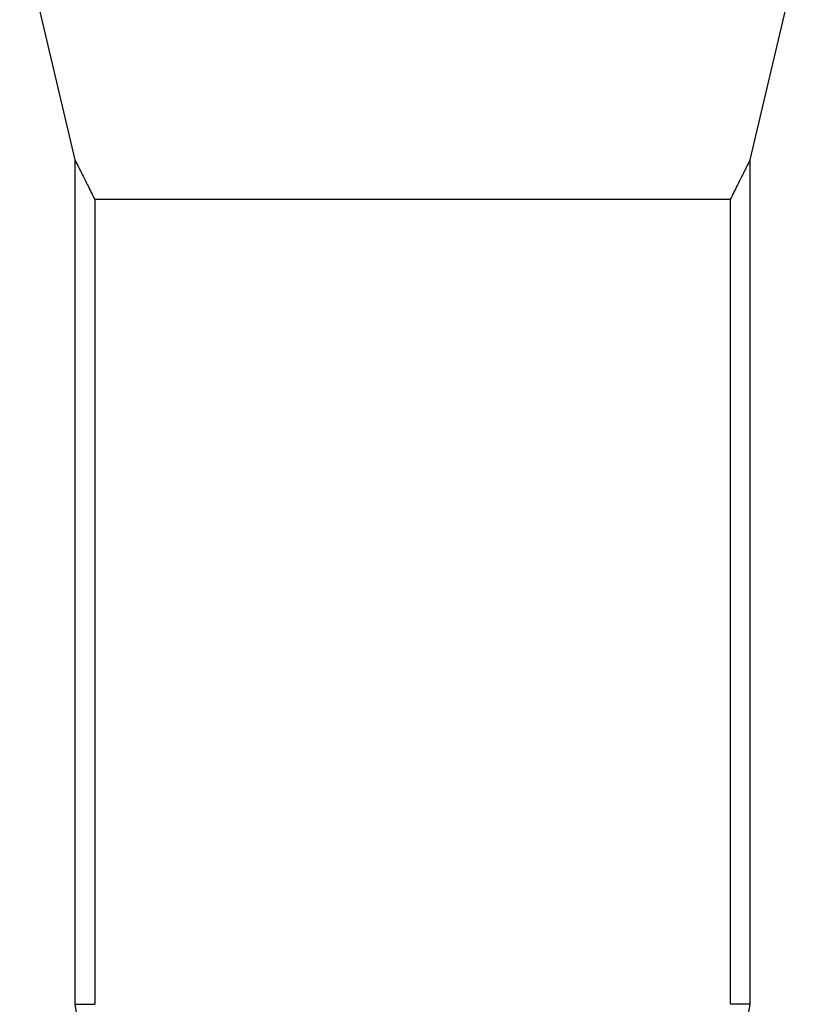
# Model space of a CAD drawing. Header units: millimetres. Extents: x 1298 to 2528, y 500 to 3537.
# Tile 4 of 7: x 1576 to 2251, y 1845 to 2691. Entities that reach past the tile are written whole.
import ezdxf

# ---------------------------------------------------------------- set-up
doc = ezdxf.new("R2010")
doc.units = ezdxf.units.MM

msp = doc.modelspace()

# ---------------------------------------------------------------- linework, layer by layer
at = {"color": 7, "linetype": 'Continuous', "lineweight": 25}
for p, q in [((1575.98, 2771.76), (1623.49, 2570.21)), ((2203.47, 2570.21), (2250.98, 2771.76)), ((1623.48, 2570.24), (1623.48, 1844.76)), ((2203.48, 1844.76), (2203.48, 2570.24)), ((2186.53, 2536.3), (1640.43, 2536.3)), ((1640.43, 2536.3), (1640.43, 1844.76)), ((2186.53, 2536.3), (2186.53, 1844.76)), ((1623.48, 1844.76), (1631.48, 1794.76)), ((1623.48, 1844.76), (1640.43, 1844.76)), ((2203.48, 1844.76), (2186.53, 1844.76)), ((2195.48, 1794.76), (2203.48, 1844.76))]:
    msp.add_line(p, q, dxfattribs=at)
for points in [[(1623.5, 2570.21), (1623.49, 2570.22), (1623.45, 2570.29), (1623.61, 2569.98), (1623.98, 2569.26), (1624.58, 2568.07), (1625.39, 2566.47), (1626.52, 2564.23), (1628.03, 2561.22), (1629.99, 2557.32), (1632.21, 2552.88), (1634.71, 2547.86), (1637.45, 2542.35), (1639.44, 2538.32), (1640.43, 2536.3)], [(2203.47, 2570.21), (2203.47, 2570.22), (2203.51, 2570.29), (2203.35, 2569.98), (2202.99, 2569.26), (2202.38, 2568.07), (2201.58, 2566.47), (2200.45, 2564.23), (2198.93, 2561.22), (2196.97, 2557.32), (2194.75, 2552.88), (2192.25, 2547.86), (2189.52, 2542.35), (2187.53, 2538.32), (2186.53, 2536.3)]]:
    msp.add_open_spline(points, degree=3, knots=[0, 0, 0, 0, 0.010711, 0.084812, 0.156545, 0.228764, 0.301678, 0.375498, 0.475141, 0.575585, 0.678129, 0.781235, 0.890405, 1, 1, 1, 1], dxfattribs=at)

doc.saveas('drawing.dxf')
